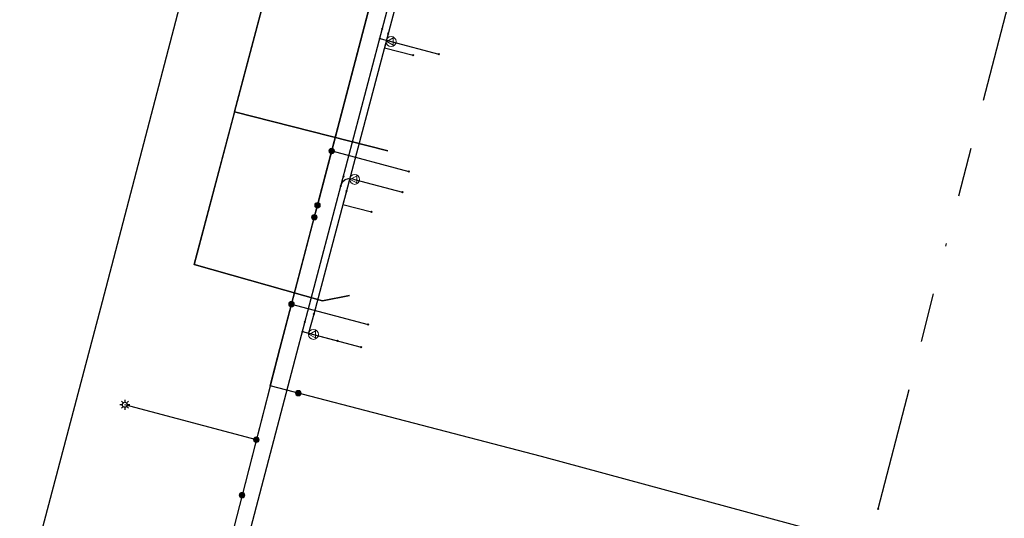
# Model space of a CAD drawing. Header units: metres. Extents: x 253430 to 254090, y 592748 to 593165.
# Tile 31 of 146: x 253650 to 253690, y 592904 to 592925. Entities that reach past the tile are written whole.
import ezdxf
from ezdxf.lldxf.tags import DXFTag

# ---------------------------------------------------------------- set-up
doc = ezdxf.new("R2010")
doc.units = ezdxf.units.M
doc.linetypes.add('RI-OVERIG-SO', pattern=[17, 5, -2, 2, -2, 0, -2, 2, -2])
for name, color, linetype in [('B-WE-IE-MEUBILAIR-S', 7, 'Continuous'), ('B-WE-KL-DATA-G', 90, 'KL-DATA-SO'), ('B-WE-KL-DATA_KABELBED-G', 90, 'Continuous'), ('B-WE-KL-ET_LS-G', 190, 'KL-LS-SO'), ('B-WE-KL-ET_LS_HULPSTUK-S', 190, 'Continuous'), ('B-WE-KL-ET_LS_KABELBED-G', 190, 'Continuous'), ('B-WE-KL-GAS_LD-G', 50, 'KL-GAS_LD-SO'), ('B-WE-KL-GAS_LD_HULPSTUK-S', 50, 'Continuous'), ('B-WE-KL-OVERIG_HULPSTUK-S', 8, 'Continuous'), ('B-WE-KL-WATER-G', 170, 'KL-WATER-SO'), ('B-WE-KL-WATER_HULPSTUK-S', 170, 'Continuous'), ('B-WE-RI-VRIJVERVAL-G', 210, 'RI-OVERIG-SO')]:
    doc.layers.add(name, color=color, linetype=linetype)
doc.styles.add('NLCS-ISO', font='txt')
doc.styles.get("Standard").update_dxf_attribs({"font": 'simplex.shx'})
tags = doc.linetypes.add('KL-DATA-SO', pattern='A,4,-1,[101,NLCS.SHX,S=0.5,R=0,X=0,Y=0],-1,4,-1,["D",Standard,S=1,R=0,X=-0.25,Y=-0.5],-1.5', length=12.5).pattern_tags.tags
tags[18] = DXFTag(74, 10)
tags = doc.linetypes.add('KL-GAS_LD-SO', pattern='A,4,-1,[69,NLCS.SHX,S=0.5,R=0,X=0,Y=0],-1,4,-1,["L",Standard,S=1,R=0,X=0.25,Y=-0.5],-2', length=13).pattern_tags.tags
tags[18] = DXFTag(74, 10)
tags = doc.linetypes.add('KL-LS-SO', pattern='A,4,-1,[103,NLCS.SHX,S=0.75,R=0,X=0,Y=0],-1,4,-1,["L",Standard,S=1,R=0,X=0,Y=-0.5],-2', length=13).pattern_tags.tags
tags[18] = DXFTag(74, 10)
doc.linetypes.add('KL-WATER-SO', pattern='A,7,-0.5,[168,NLCS.SHX,S=0.75,R=0,X=0.75,Y=0],-2', length=9.5)

# ---------------------------------------------------------------- blocks, each defined once
blk = doc.blocks.new('SKL-WTB_HULP_OVERIG-SO')
at = {"color": 0, "linetype": 'ByBlock', "lineweight": 18}
for points in [[(-0.14, 0.14), (0.14, -0.14)], [(0.14, 0.14), (-0.14, -0.14)]]:
    blk.add_lwpolyline(points, dxfattribs=at)
at = {"color": 0, "linetype": 'ByBlock', "lineweight": 18, "style": 'NLCS-ISO', "flags": 1}
for tag, p in [('TYPE', (1.5, 0)), ('OMSCHRIJVING', (1.5, -3)), ('LABEL', (1.5, -1.5))]:
    blk.add_attdef(tag, p, '', height=1, dxfattribs=at)
blk = doc.blocks.new('SKL-WTB_HULP_VERLOOP-SO')
at = {"color": 0, "linetype": 'ByBlock', "lineweight": 18}
for points in [[(0.44, 0.72), (-0.88, 0)], [(0.44, -0.72), (-0.88, 0)], [(0.44, -0.72), (0.44, 0.72)]]:
    blk.add_lwpolyline(points, dxfattribs=at)
blk.add_circle((0, 0), 1, dxfattribs=at)
at = {"color": 0, "linetype": 'ByBlock', "lineweight": 18, "style": 'NLCS-ISO', "flags": 1}
for tag, p in [('TYPE', (1.5, 0)), ('OMSCHRIJVING', (1.5, -3)), ('LABEL', (1.5, -1.5))]:
    blk.add_attdef(tag, p, '', height=1, dxfattribs=at)
blk = doc.blocks.new('SKL-WTB_HULP_MOF-SO')
at = {"linetype": 'ByBlock', "lineweight": 18}
h = blk.add_hatch(color=0, dxfattribs=at)
h.dxf.hatch_style = 1
h.paths.add_polyline_path([(-0.5625, 0, 1), (0.5625, 0, 1)])
at = {"color": 0, "linetype": 'ByBlock', "lineweight": 18}
blk.add_circle((0, 0), 0.5625, dxfattribs=at)
at = {"color": 0, "linetype": 'ByBlock', "lineweight": 18, "style": 'NLCS-ISO', "flags": 1}
for tag, p in [('TYPE', (1.5, 0)), ('OMSCHRIJVING', (1.5, -3)), ('LABEL', (1.5, -1.5))]:
    blk.add_attdef(tag, p, '', height=1, dxfattribs=at)
blk = doc.blocks.new('SIE-MEUBILAIR_PAAL_LICHTMAST-SO')
for points in [[(-0.62, 0), (-1, 0)], [(-0.71, 0.71), (-0.44, 0.44)], [(0, 1), (0, 0.62)], [(0.44, 0.44), (0.71, 0.71)], [(1, 0), (0.62, 0)], [(-0.71, -0.71), (-0.44, -0.44)], [(0, -0.62), (0, -1)], [(0.44, -0.44), (0.71, -0.71)]]:
    blk.add_lwpolyline(points)
blk.add_circle((0, 0), 0.5)

msp = doc.modelspace()

# ---------------------------------------------------------------- linework, layer by layer
at = {"layer": 'B-WE-KL-DATA-G'}
for points in [[(253663.777, 592913.361), (253662.685, 592913.143), (253657.488, 592914.613), (253671.416, 592967.17), (253669.806, 592967.574), (253673.694, 592981.349)], [(253665.329, 592919.214), (253659.128, 592920.8), (253671.416, 592967.17), (253669.806, 592967.574), (253673.694, 592981.349)]]:
    msp.add_lwpolyline(points, dxfattribs=at)
at = {"layer": 'B-WE-KL-DATA_KABELBED-G'}
for points in [[(253653.3, 592893.122), (253653.141, 592892.537), (253652.881, 592892.621), (253648.659, 592893.785), (253648.819, 592894.364), (253653.779, 592913.109), (253661.48, 592942.562), (253665.238, 592955.962), (253667.667, 592965.145), (253655.435, 592968.384)], [(253659.128, 592920.8), (253660.895, 592927.47)], [(253659.128, 592920.8), (253657.488, 592914.613), (253662.685, 592913.143), (253663.777, 592913.361)], [(253659.128, 592920.8), (253665.329, 592919.214)]]:
    msp.add_lwpolyline(points, dxfattribs=at)
at = {"layer": 'B-WE-KL-ET_LS-G'}
for points in [[(253720.398, 592942.447), (253719.712, 592939.82), (253708.527, 592896.798), (253671.56, 592906.828), (253660.575, 592909.695), (253660.965, 592911.209), (253661.435, 592913.005), (253667.067, 592934.502), (253667.788, 592937.264), (253668.407, 592939.617), (253673.294, 592958.291), (253675.531, 592957.715), (253678.298, 592956.942)], [(253668.407, 592939.617), (253667.788, 592937.264), (253667.067, 592934.502), (253662.485, 592917.014)], [(253663.061, 592919.214), (253666.189, 592918.382)], [(253662.485, 592917.014), (253662.358, 592916.53)], [(253662.358, 592916.53), (253660.965, 592911.209), (253659.434, 592905.266)], [(253661.435, 592913.005), (253664.537, 592912.184)], [(253660.013, 592907.513), (253654.687, 592908.93)], [(253659.434, 592905.266), (253655.15, 592888.622), (253653.148, 592888.69), (253650.955, 592883.251), (253649.823, 592875.868), (253649.529, 592872.901)]]:
    msp.add_lwpolyline(points, dxfattribs=at)
at = {"layer": 'B-WE-KL-ET_LS_KABELBED-G'}
for points in [[(253668.407, 592939.617), (253667.788, 592937.264), (253667.067, 592934.502), (253662.485, 592917.014)], [(253662.485, 592917.014), (253662.358, 592916.53)], [(253662.358, 592916.53), (253660.965, 592911.209), (253660.575, 592909.695)], [(253660.575, 592909.695), (253659.434, 592905.266)], [(253709.079, 592898.922), (253708.527, 592896.798), (253671.56, 592906.828), (253660.575, 592909.695)], [(253659.434, 592905.266), (253655.15, 592888.622), (253653.148, 592888.69), (253650.955, 592883.251)]]:
    msp.add_lwpolyline(points, dxfattribs=at)
at = {"layer": 'B-WE-KL-GAS_LD-G'}
for points in [[(253654.384, 592883.344), (253661.646, 592911.029), (253671.144, 592947.032)], [(253665.008, 592923.773), (253665.469, 592923.651)], [(253665.469, 592923.651), (253667.403, 592923.138)], [(253663.432, 592917.797), (253663.501, 592917.96), (253663.605, 592918.062), (253663.745, 592918.102), (253663.92, 592918.081), (253663.989, 592918.063)], [(253663.989, 592918.063), (253665.923, 592917.551)], [(253661.875, 592911.899), (253662.324, 592911.78)], [(253662.324, 592911.78), (253664.258, 592911.268)]]:
    msp.add_lwpolyline(points, dxfattribs=at)
at = {"layer": 'B-WE-KL-WATER-G'}
for points in [[(253680.75, 592978.898), (253680.43, 592978.895), (253673.262, 592953.837), (253662.336, 592912.605)], [(253665.348, 592923.969), (253665.194, 592923.389), (253666.357, 592923.097)], [(253663.657, 592917.589), (253663.514, 592917.051), (253664.675, 592916.75)], [(253662.336, 592912.605), (253662.127, 592911.833), (253663.291, 592911.524)]]:
    msp.add_lwpolyline(points, dxfattribs=at)
at = {"layer": 'B-WE-RI-VRIJVERVAL-G'}
msp.add_lwpolyline([(253685.19, 592904.71), (253693.84, 592938.3)], dxfattribs=at)

# ---------------------------------------------------------------- block references
at = {"layer": 'B-WE-IE-MEUBILAIR-S', "xscale": 0.2, "yscale": 0.2, "zscale": 0.2}
msp.add_blockref('SIE-MEUBILAIR_PAAL_LICHTMAST-SO', (253654.687, 592908.93), dxfattribs=at)
at = {"layer": 'B-WE-KL-ET_LS_HULPSTUK-S', "xscale": 0.2, "yscale": 0.2, "zscale": 0.2}
for name, p in [('SKL-WTB_HULP_MOF-SO', (253663.061, 592919.214)), ('SKL-WTB_HULP_OVERIG-SO', (253666.189, 592918.382)), ('SKL-WTB_HULP_MOF-SO', (253662.485, 592917.014)), ('SKL-WTB_HULP_MOF-SO', (253662.358, 592916.53)), ('SKL-WTB_HULP_MOF-SO', (253661.435, 592913.005)), ('SKL-WTB_HULP_OVERIG-SO', (253664.537, 592912.184)), ('SKL-WTB_HULP_MOF-SO', (253661.709, 592909.399)), ('SKL-WTB_HULP_MOF-SO', (253660.013, 592907.513)), ('SKL-WTB_HULP_MOF-SO', (253659.434, 592905.266))]:
    msp.add_blockref(name, p, dxfattribs=at)
at = {"layer": 'B-WE-KL-GAS_LD_HULPSTUK-S', "xscale": 0.2, "yscale": 0.2, "zscale": 0.2}
for name, p in [('SKL-WTB_HULP_OVERIG-SO', (253665.11, 592924.16)), ('SKL-WTB_HULP_OVERIG-SO', (253665.008, 592923.773)), ('SKL-WTB_HULP_VERLOOP-SO', (253665.469, 592923.651)), ('SKL-WTB_HULP_OVERIG-SO', (253667.403, 592923.138)), ('SKL-WTB_HULP_OVERIG-SO', (253663.534, 592918.184)), ('SKL-WTB_HULP_VERLOOP-SO', (253663.989, 592918.063)), ('SKL-WTB_HULP_OVERIG-SO', (253663.432, 592917.797)), ('SKL-WTB_HULP_OVERIG-SO', (253665.923, 592917.551)), ('SKL-WTB_HULP_OVERIG-SO', (253661.977, 592912.286)), ('SKL-WTB_HULP_OVERIG-SO', (253661.875, 592911.899)), ('SKL-WTB_HULP_VERLOOP-SO', (253662.324, 592911.78)), ('SKL-WTB_HULP_OVERIG-SO', (253664.258, 592911.268))]:
    msp.add_blockref(name, p, dxfattribs=at)
at = {"layer": 'B-WE-KL-OVERIG_HULPSTUK-S', "xscale": 0.2, "yscale": 0.2, "zscale": 0.2}
msp.add_blockref('SKL-WTB_HULP_OVERIG-SO', (253685.19, 592904.71), dxfattribs=at)
at = {"layer": 'B-WE-KL-WATER_HULPSTUK-S', "xscale": 0.2, "yscale": 0.2, "zscale": 0.2}
for p in [(253665.348, 592923.969), (253666.357, 592923.097), (253663.657, 592917.589), (253664.675, 592916.75), (253662.336, 592912.605), (253663.291, 592911.524)]:
    msp.add_blockref('SKL-WTB_HULP_OVERIG-SO', p, dxfattribs=at)

doc.saveas('drawing.dxf')
